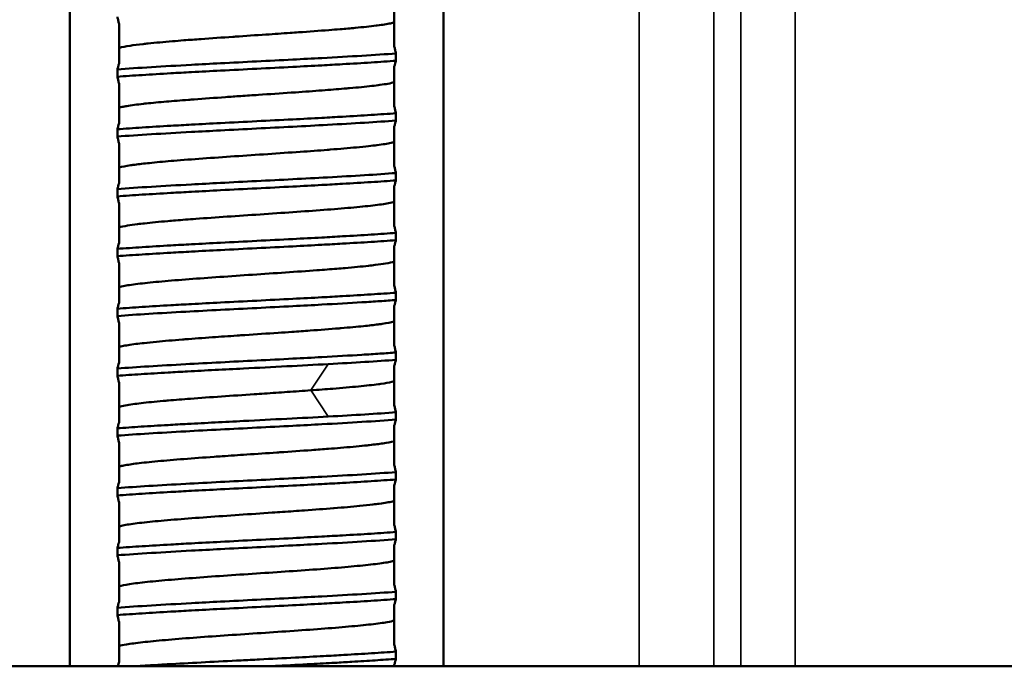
# Model space of a CAD drawing. Header units: inches. Extents: x 0 to 234, y 0 to 165.
# Tile 50 of 85: x 64.889 to 65.407, y 122.854 to 123.195. Entities that reach past the tile are written whole.
import ezdxf

# ---------------------------------------------------------------- set-up
doc = ezdxf.new("R2010")
doc.units = ezdxf.units.IN
doc.header["$LTSCALE"] = 10
doc.header["$MEASUREMENT"] = 0
doc.layers.add('Visible (ANSI)', color=7, linetype='Continuous', lineweight=50)
doc.layers.add('Visible Narrow (ANSI)', color=7, linetype='Continuous', lineweight=35)

msp = doc.modelspace()

# ---------------------------------------------------------------- linework, layer by layer
at = {"layer": 'Visible (ANSI)'}
for p, q in [((64.91543, 127.70481), (64.91543, 122.85441)), ((65.11228, 127.70481), (65.11228, 122.85441)), ((65.08631, 123.20166), (65.08631, 123.18083)), ((64.9414, 123.19264), (64.9414, 123.17182)), ((65.08716, 123.17713), (65.08716, 123.17327)), ((64.94056, 123.16485), (64.94056, 123.1687)), ((65.08631, 123.17016), (65.08631, 123.14934)), ((64.9414, 123.16114), (64.9414, 123.14032)), ((65.08716, 123.14563), (65.08716, 123.14178)), ((64.94056, 123.13335), (64.94056, 123.13721)), ((65.08631, 123.13866), (65.08631, 123.11784)), ((64.9414, 123.12964), (64.9414, 123.10882)), ((65.08716, 123.11413), (65.08716, 123.11028)), ((64.94056, 123.10186), (64.94056, 123.10571)), ((65.08631, 123.10717), (65.08631, 123.08635)), ((64.9414, 123.09815), (64.9414, 123.07733)), ((65.08716, 123.08264), (65.08716, 123.07878)), ((64.94056, 123.07036), (64.94056, 123.07422)), ((65.08631, 123.07567), (65.08631, 123.05485)), ((64.9414, 123.06665), (64.9414, 123.04583)), ((65.08716, 123.05114), (65.08716, 123.04729)), ((64.94056, 123.03886), (64.94056, 123.04272)), ((65.08631, 123.04418), (65.08631, 123.02335)), ((64.9414, 123.03516), (64.9414, 123.01433)), ((65.08716, 123.01965), (65.08716, 123.01579)), ((64.94056, 123.00737), (64.94056, 123.01122)), ((65.08631, 123.01268), (65.08631, 122.99186)), ((64.9414, 123.00366), (64.9414, 122.98284)), ((65.08716, 122.98815), (65.08716, 122.9843)), ((64.94056, 122.97587), (64.94056, 122.97973)), ((65.08631, 122.98118), (65.08631, 122.96036)), ((64.9414, 122.97216), (64.9414, 122.95134)), ((65.08716, 122.95665), (65.08716, 122.9528)), ((64.94056, 122.94438), (64.94056, 122.94823)), ((65.08631, 122.94969), (65.08631, 122.92887)), ((64.9414, 122.94067), (64.9414, 122.91985)), ((65.08716, 122.92516), (65.08716, 122.9213)), ((65.08631, 122.91819), (65.08631, 122.89737)), ((64.94056, 122.91288), (64.94056, 122.91674)), ((64.9414, 122.90917), (64.9414, 122.88835)), ((65.08716, 122.89366), (65.08716, 122.88981)), ((65.08631, 122.8867), (65.08631, 122.86587)), ((64.94056, 122.88138), (64.94056, 122.88524)), ((64.9414, 122.87768), (64.9414, 122.85685)), ((65.08716, 122.86217), (65.08716, 122.85831)), ((65.08631, 122.8552), (65.08631, 122.85441)), ((61.07812, 122.85441), (65.95747, 122.85441))]:
    msp.add_line(p, q, dxfattribs=at)
for points, knots in [([(64.9414, 123.19264), (64.94126, 123.19324), (64.94112, 123.19386), (64.94084, 123.19509), (64.9407, 123.19572), (64.94056, 123.19634)], [0.000001, 0.000001, 0.000001, 0.000001, 0.01141764, 0.01141764, 0.02282871, 0.02282871, 0.02282871, 0.02282871]), ([(64.9414, 123.18004), (64.94149, 123.18006), (64.94157, 123.18008), (64.94166, 123.18011), (64.94298, 123.18047), (64.94484, 123.18083), (64.94722, 123.18118), (64.94917, 123.18148), (64.95146, 123.18177), (64.95407, 123.18207), (64.95495, 123.18216), (64.95585, 123.18226), (64.95679, 123.18236), (64.96054, 123.18275), (64.9648, 123.18314), (64.96949, 123.18354), (64.97143, 123.1837), (64.97345, 123.18386), (64.97553, 123.18403), (64.97846, 123.18426), (64.98149, 123.18448), (64.98462, 123.18471), (64.98998, 123.18511), (64.99559, 123.1855), (65.00135, 123.18589), (65.00178, 123.18592), (65.0022, 123.18595), (65.00263, 123.18598), (65.00798, 123.18634), (65.01339, 123.1867), (65.01877, 123.18707), (65.02305, 123.18736), (65.02732, 123.18764), (65.03151, 123.18794), (65.033, 123.18804), (65.03447, 123.18814), (65.03592, 123.18824), (65.0415, 123.18864), (65.04684, 123.18903), (65.05186, 123.18942), (65.05389, 123.18958), (65.05586, 123.18974), (65.05777, 123.1899), (65.06058, 123.19013), (65.06323, 123.19036), (65.06572, 123.1906), (65.0699, 123.19099), (65.0736, 123.19138), (65.07673, 123.19177), (65.07693, 123.1918), (65.07712, 123.19182), (65.07731, 123.19185), (65.08018, 123.19221), (65.08252, 123.19258), (65.0843, 123.19295), (65.08508, 123.19311), (65.08575, 123.19327), (65.08631, 123.19344)], [1.2401739, 1.2401739, 1.2401739, 1.2401739, 1.2429077, 1.2429077, 1.2429077, 1.2837669, 1.2837669, 1.2837669, 1.3172014, 1.3172014, 1.3172014, 1.3283669, 1.3283669, 1.3283669, 1.373047, 1.373047, 1.373047, 1.3915767, 1.3915767, 1.3915767, 1.4176294, 1.4176294, 1.4176294, 1.4623249, 1.4623249, 1.4623249, 1.4656355, 1.4656355, 1.4656355, 1.5069868, 1.5069868, 1.5069868, 1.5399313, 1.5399313, 1.5399313, 1.5515765, 1.5515765, 1.5515765, 1.5962469, 1.5962469, 1.5962469, 1.6142855, 1.6142855, 1.6142855, 1.640821, 1.640821, 1.640821, 1.6855101, 1.6855101, 1.6855101, 1.688314, 1.688314, 1.688314, 1.7301708, 1.7301708, 1.7301708, 1.7486573, 1.7486573, 1.7486573, 1.7486573]), ([(65.08716, 123.17713), (65.08185, 123.17672), (65.07584, 123.17632), (65.06268, 123.17551), (65.05558, 123.1751), (65.04316, 123.17443), (65.03806, 123.17416), (65.02659, 123.17356), (65.02021, 123.17324), (65.00741, 123.17259), (65.00102, 123.17226), (64.98956, 123.17167), (64.98447, 123.1714), (64.97207, 123.17072), (64.96499, 123.17032), (64.95186, 123.16951), (64.94586, 123.16911), (64.94056, 123.1687)], [0.000001, 0.000001, 0.000001, 0.000001, 0.0607252, 0.0607252, 0.1214572, 0.1214572, 0.1618278, 0.1618278, 0.2106487, 0.2106487, 0.2594858, 0.2594858, 0.2997918, 0.2997918, 0.3604222, 0.3604222, 0.4210437, 0.4210437, 0.4210437, 0.4210437]), ([(65.08631, 123.18083), (65.08646, 123.18023), (65.0866, 123.17962), (65.08688, 123.17838), (65.08702, 123.17776), (65.08716, 123.17713)], [0.000001, 0.000001, 0.000001, 0.000001, 0.01141783, 0.01141783, 0.02283508, 0.02283508, 0.02283508, 0.02283508]), ([(64.94056, 123.16485), (64.94454, 123.16515), (64.94893, 123.16546), (64.95837, 123.16606), (64.96341, 123.16637), (64.97223, 123.16687), (64.97587, 123.16708), (64.98456, 123.16755), (64.98967, 123.16782), (65.00113, 123.16841), (65.00749, 123.16874), (65.02024, 123.16938), (65.02661, 123.16971), (65.03807, 123.1703), (65.04318, 123.17057), (65.05187, 123.17105), (65.0555, 123.17125), (65.06433, 123.17175), (65.06936, 123.17206), (65.07879, 123.17266), (65.08318, 123.17297), (65.08716, 123.17327)], [0.000001, 0.000001, 0.000001, 0.000001, 0.0455813, 0.0455813, 0.0910696, 0.0910696, 0.1213784, 0.1213784, 0.1618187, 0.1618187, 0.2104601, 0.2104601, 0.2591433, 0.2591433, 0.2995722, 0.2995722, 0.3298815, 0.3298815, 0.3753274, 0.3753274, 0.4208929, 0.4208929, 0.4208929, 0.4208929]), ([(64.94056, 123.1687), (64.9407, 123.16924), (64.94084, 123.16977), (64.94112, 123.1708), (64.94126, 123.17131), (64.9414, 123.17182)], [0.000001, 0.000001, 0.000001, 0.000001, 0.01112755, 0.01112755, 0.02225785, 0.02225785, 0.02225785, 0.02225785]), ([(65.08716, 123.17327), (65.08702, 123.17274), (65.08688, 123.17221), (65.0866, 123.17117), (65.08646, 123.17066), (65.08631, 123.17016)], [0.000001, 0.000001, 0.000001, 0.000001, 0.01112777, 0.01112777, 0.0222543, 0.0222543, 0.0222543, 0.0222543]), ([(64.9414, 123.16114), (64.94126, 123.16175), (64.94112, 123.16236), (64.94084, 123.1636), (64.9407, 123.16422), (64.94056, 123.16485)], [0.000001, 0.000001, 0.000001, 0.000001, 0.01141786, 0.01141786, 0.02283516, 0.02283516, 0.02283516, 0.02283516]), ([(64.9414, 123.14854), (64.942, 123.14871), (64.94273, 123.14889), (64.94359, 123.14906), (64.94418, 123.14918), (64.94483, 123.1493), (64.94553, 123.14942), (64.94786, 123.14981), (64.9508, 123.1502), (64.9543, 123.1506), (64.95478, 123.15065), (64.95528, 123.1507), (64.95578, 123.15076), (64.95893, 123.1511), (64.96247, 123.15143), (64.96634, 123.15177), (64.96993, 123.15209), (64.97379, 123.1524), (64.97789, 123.15271), (64.97891, 123.15279), (64.97994, 123.15287), (64.98098, 123.15295), (64.98622, 123.15334), (64.99174, 123.15373), (64.99743, 123.15412), (65.00008, 123.15431), (65.00276, 123.15449), (65.00547, 123.15467), (65.00857, 123.15488), (65.01167, 123.15509), (65.01477, 123.1553), (65.0206, 123.15569), (65.02641, 123.15608), (65.03207, 123.15648), (65.03279, 123.15653), (65.03351, 123.15658), (65.03422, 123.15663), (65.03913, 123.15697), (65.04387, 123.15731), (65.04837, 123.15765), (65.05244, 123.15796), (65.05632, 123.15827), (65.05995, 123.15858), (65.06091, 123.15867), (65.06185, 123.15875), (65.06277, 123.15883), (65.06718, 123.15922), (65.07111, 123.15961), (65.0745, 123.16001), (65.07604, 123.16019), (65.07747, 123.16037), (65.07878, 123.16054), (65.08033, 123.16076), (65.08171, 123.16097), (65.08289, 123.16118), (65.0843, 123.16144), (65.08544, 123.16169), (65.08631, 123.16194)], [0.0445293, 0.0445293, 0.0445293, 0.0445293, 0.0642966, 0.0642966, 0.0642966, 0.0778313, 0.0778313, 0.0778313, 0.1225063, 0.1225063, 0.1225063, 0.1286416, 0.1286416, 0.1286416, 0.1671722, 0.1671722, 0.1671722, 0.2029119, 0.2029119, 0.2029119, 0.2118152, 0.2118152, 0.2118152, 0.2565351, 0.2565351, 0.2565351, 0.2773707, 0.2773707, 0.2773707, 0.3011528, 0.3011528, 0.3011528, 0.3458774, 0.3458774, 0.3458774, 0.3515605, 0.3515605, 0.3515605, 0.3905451, 0.3905451, 0.3905451, 0.425839, 0.425839, 0.425839, 0.4351815, 0.4351815, 0.4351815, 0.4798955, 0.4798955, 0.4798955, 0.5002853, 0.5002853, 0.5002853, 0.524508, 0.524508, 0.524508, 0.5532661, 0.5532661, 0.5532661, 0.5532661]), ([(65.08716, 123.14563), (65.08318, 123.14533), (65.07879, 123.14502), (65.06936, 123.14442), (65.06433, 123.14411), (65.0555, 123.14361), (65.05187, 123.1434), (65.04318, 123.14293), (65.03807, 123.14266), (65.02661, 123.14207), (65.02024, 123.14175), (65.00749, 123.1411), (65.00113, 123.14077), (64.98967, 123.14018), (64.98456, 123.13991), (64.97587, 123.13943), (64.97223, 123.13923), (64.96341, 123.13873), (64.95837, 123.13842), (64.94893, 123.13782), (64.94454, 123.13751), (64.94056, 123.13721)], [0.000001, 0.000001, 0.000001, 0.000001, 0.0455665, 0.0455665, 0.0910124, 0.0910124, 0.1213217, 0.1213217, 0.1617506, 0.1617506, 0.210434, 0.210434, 0.2590754, 0.2590754, 0.2995154, 0.2995154, 0.3298242, 0.3298242, 0.3753124, 0.3753124, 0.4208924, 0.4208924, 0.4208924, 0.4208924]), ([(65.08631, 123.14934), (65.08646, 123.14873), (65.0866, 123.14812), (65.08688, 123.14688), (65.08702, 123.14626), (65.08716, 123.14563)], [0.000001, 0.000001, 0.000001, 0.000001, 0.01141788, 0.01141788, 0.02283519, 0.02283519, 0.02283519, 0.02283519]), ([(64.94056, 123.13335), (64.94586, 123.13376), (64.95185, 123.13416), (64.96498, 123.13497), (64.97206, 123.13537), (64.98446, 123.13605), (64.98955, 123.13631), (65.00101, 123.13691), (65.0074, 123.13724), (65.02661, 123.13821), (65.0393, 123.13886), (65.05802, 123.13989), (65.06454, 123.14027), (65.07666, 123.14102), (65.08221, 123.1414), (65.08716, 123.14178)], [0.000001, 0.000001, 0.000001, 0.000001, 0.0606064, 0.0606064, 0.1212045, 0.1212045, 0.1615422, 0.1615422, 0.2103534, 0.2103534, 0.3081216, 0.3081216, 0.3646837, 0.3646837, 0.4212614, 0.4212614, 0.4212614, 0.4212614]), ([(64.94056, 123.13721), (64.9407, 123.13774), (64.94084, 123.13827), (64.94112, 123.13931), (64.94126, 123.13982), (64.9414, 123.14032)], [0.00000101, 0.00000101, 0.00000101, 0.00000101, 0.01112777, 0.01112777, 0.02225428, 0.02225428, 0.02225428, 0.02225428]), ([(65.08716, 123.14178), (65.08702, 123.14124), (65.08688, 123.14071), (65.0866, 123.13968), (65.08646, 123.13917), (65.08631, 123.13866)], [0.000001, 0.000001, 0.000001, 0.000001, 0.01112769, 0.01112769, 0.02225416, 0.02225416, 0.02225416, 0.02225416]), ([(64.9414, 123.12964), (64.94126, 123.13025), (64.94112, 123.13086), (64.94084, 123.1321), (64.9407, 123.13272), (64.94056, 123.13335)], [0.000001, 0.000001, 0.000001, 0.000001, 0.01141808, 0.01141808, 0.0228396, 0.0228396, 0.0228396, 0.0228396]), ([(64.9414, 123.11704), (64.94144, 123.11705), (64.94148, 123.11707), (64.94152, 123.11708), (64.94291, 123.11747), (64.94496, 123.11786), (64.94764, 123.11825), (64.94828, 123.11835), (64.94895, 123.11844), (64.94966, 123.11854), (64.95191, 123.11883), (64.9545, 123.11913), (64.95738, 123.11943), (64.96081, 123.11978), (64.96466, 123.12014), (64.96887, 123.12049), (64.96932, 123.12053), (64.96977, 123.12057), (64.97022, 123.12061), (64.97496, 123.121), (64.98007, 123.12139), (64.98546, 123.12178), (64.99083, 123.12217), (64.9965, 123.12257), (65.00225, 123.12296), (65.00801, 123.12335), (65.01386, 123.12374), (65.01968, 123.12414), (65.02549, 123.12453), (65.03126, 123.12492), (65.03679, 123.12531), (65.04174, 123.12566), (65.04651, 123.12601), (65.05104, 123.12636), (65.05158, 123.12641), (65.05211, 123.12645), (65.05264, 123.12649), (65.05763, 123.12688), (65.06223, 123.12727), (65.06637, 123.12767), (65.06865, 123.12788), (65.07078, 123.1281), (65.07276, 123.12832), (65.07436, 123.12849), (65.07585, 123.12867), (65.07721, 123.12884), (65.08028, 123.12923), (65.08276, 123.12963), (65.08459, 123.13002), (65.08499, 123.1301), (65.08536, 123.13019), (65.0857, 123.13028), (65.08592, 123.13033), (65.08612, 123.13039), (65.08631, 123.13044)], [4.4511247, 4.4511247, 4.4511247, 4.4511247, 4.4523841, 4.4523841, 4.4523841, 4.4970738, 4.4970738, 4.4970738, 4.5077707, 4.5077707, 4.5077707, 4.5416839, 4.5416839, 4.5416839, 4.5820623, 4.5820623, 4.5820623, 4.5863492, 4.5863492, 4.5863492, 4.631058, 4.631058, 4.631058, 4.6756568, 4.6756568, 4.6756568, 4.7203555, 4.7203555, 4.7203555, 4.7649752, 4.7649752, 4.7649752, 4.8048821, 4.8048821, 4.8048821, 4.809642, 4.809642, 4.809642, 4.854357, 4.854357, 4.854357, 4.8790255, 4.8790255, 4.8790255, 4.8989631, 4.8989631, 4.8989631, 4.9436699, 4.9436699, 4.9436699, 4.9534569, 4.9534569, 4.9534569, 4.9597865, 4.9597865, 4.9597865, 4.9597865]), ([(65.08716, 123.11413), (65.08221, 123.11376), (65.07666, 123.11338), (65.06454, 123.11263), (65.05802, 123.11225), (65.0393, 123.11122), (65.02661, 123.11057), (65.0074, 123.10959), (65.00101, 123.10927), (64.98955, 123.10867), (64.98446, 123.10841), (64.97206, 123.10773), (64.96498, 123.10733), (64.95185, 123.10652), (64.94586, 123.10612), (64.94056, 123.10571)], [0.000001, 0.000001, 0.000001, 0.000001, 0.0565782, 0.0565782, 0.11314, 0.11314, 0.2109089, 0.2109089, 0.2597208, 0.2597208, 0.3000585, 0.3000585, 0.3606564, 0.3606564, 0.4212617, 0.4212617, 0.4212617, 0.4212617]), ([(65.08631, 123.11784), (65.08646, 123.11724), (65.0866, 123.11662), (65.08688, 123.11539), (65.08702, 123.11476), (65.08716, 123.11413)], [0.000001, 0.000001, 0.000001, 0.000001, 0.01141783, 0.01141783, 0.02283506, 0.02283506, 0.02283506, 0.02283506]), ([(64.94056, 123.10186), (64.94454, 123.10216), (64.94892, 123.10246), (64.95836, 123.10307), (64.9634, 123.10337), (64.97223, 123.10388), (64.97586, 123.10408), (64.98455, 123.10455), (64.98965, 123.10482), (65.00111, 123.10542), (65.00748, 123.10574), (65.02026, 123.10639), (65.02664, 123.10672), (65.03811, 123.10731), (65.04321, 123.10758), (65.05189, 123.10806), (65.05553, 123.10826), (65.06435, 123.10876), (65.06938, 123.10907), (65.07881, 123.10967), (65.08318, 123.10998), (65.08716, 123.11028)], [0.000001, 0.000001, 0.000001, 0.000001, 0.0455546, 0.0455546, 0.0910572, 0.0910572, 0.1213594, 0.1213594, 0.1617293, 0.1617293, 0.2104751, 0.2104751, 0.2592644, 0.2592644, 0.2996463, 0.2996463, 0.3299442, 0.3299442, 0.3753976, 0.3753976, 0.4208925, 0.4208925, 0.4208925, 0.4208925]), ([(65.08716, 123.11028), (65.08702, 123.10974), (65.08688, 123.10922), (65.0866, 123.10818), (65.08646, 123.10767), (65.08631, 123.10717)], [0.000001, 0.000001, 0.000001, 0.000001, 0.01112776, 0.01112776, 0.02225428, 0.02225428, 0.02225428, 0.02225428]), ([(64.94056, 123.10571), (64.9407, 123.10625), (64.94084, 123.10677), (64.94112, 123.10781), (64.94126, 123.10832), (64.9414, 123.10882)], [0.000001, 0.000001, 0.000001, 0.000001, 0.01112629, 0.01112629, 0.02224866, 0.02224866, 0.02224866, 0.02224866]), ([(64.9414, 123.09815), (64.94126, 123.09875), (64.94112, 123.09937), (64.94084, 123.1006), (64.9407, 123.10123), (64.94056, 123.10186)], [0.000001, 0.000001, 0.000001, 0.000001, 0.01141782, 0.01141782, 0.0228351, 0.0228351, 0.0228351, 0.0228351]), ([(64.9414, 123.08555), (64.94249, 123.08586), (64.94399, 123.08617), (64.9459, 123.08649), (64.9474, 123.08673), (64.94915, 123.08698), (64.95113, 123.08723), (64.9523, 123.08737), (64.95354, 123.08752), (64.95486, 123.08766), (64.95842, 123.08806), (64.96251, 123.08845), (64.96705, 123.08884), (64.96839, 123.08896), (64.96977, 123.08907), (64.97118, 123.08919), (64.97456, 123.08947), (64.97811, 123.08974), (64.9818, 123.09002), (64.98706, 123.09041), (64.99261, 123.0908), (64.99832, 123.09119), (65.00403, 123.09159), (65.00986, 123.09198), (65.01569, 123.09237), (65.0215, 123.09276), (65.02733, 123.09316), (65.03295, 123.09355), (65.03859, 123.09394), (65.04403, 123.09433), (65.04917, 123.09472), (65.0543, 123.09512), (65.05912, 123.09551), (65.06346, 123.0959), (65.0678, 123.09629), (65.07169, 123.09668), (65.07502, 123.09708), (65.07836, 123.09747), (65.08111, 123.09786), (65.08323, 123.09825), (65.08448, 123.09848), (65.08551, 123.09872), (65.08631, 123.09895)], [3.2562478, 3.2562478, 3.2562478, 3.2562478, 3.2919836, 3.2919836, 3.2919836, 3.3200619, 3.3200619, 3.3200619, 3.3365386, 3.3365386, 3.3365386, 3.3811837, 3.3811837, 3.3811837, 3.3943563, 3.3943563, 3.3943563, 3.4257472, 3.4257472, 3.4257472, 3.4704097, 3.4704097, 3.4704097, 3.5150893, 3.5150893, 3.5150893, 3.559649, 3.559649, 3.559649, 3.6043013, 3.6043013, 3.6043013, 3.6488722, 3.6488722, 3.6488722, 3.693533, 3.693533, 3.693533, 3.7382165, 3.7382165, 3.7382165, 3.7645452, 3.7645452, 3.7645452, 3.7645452]), ([(65.08631, 123.08635), (65.08646, 123.08574), (65.0866, 123.08513), (65.08688, 123.08389), (65.08702, 123.08327), (65.08716, 123.08264)], [0.000001, 0.000001, 0.000001, 0.000001, 0.01141788, 0.01141788, 0.02283518, 0.02283518, 0.02283518, 0.02283518]), ([(65.08716, 123.08264), (65.08318, 123.08234), (65.07881, 123.08203), (65.06938, 123.08142), (65.06435, 123.08112), (65.05553, 123.08062), (65.05189, 123.08041), (65.04321, 123.07994), (65.03811, 123.07967), (65.02664, 123.07908), (65.02026, 123.07875), (65.00748, 123.0781), (65.00111, 123.07778), (64.98965, 123.07718), (64.98455, 123.07691), (64.97586, 123.07644), (64.97223, 123.07624), (64.9634, 123.07573), (64.95836, 123.07543), (64.94892, 123.07482), (64.94454, 123.07452), (64.94056, 123.07422)], [0.000001, 0.000001, 0.000001, 0.000001, 0.0454958, 0.0454958, 0.0909494, 0.0909494, 0.1212472, 0.1212472, 0.1616291, 0.1616291, 0.2104188, 0.2104188, 0.2591648, 0.2591648, 0.2995344, 0.2995344, 0.3298366, 0.3298366, 0.3753391, 0.3753391, 0.4208924, 0.4208924, 0.4208924, 0.4208924]), ([(64.94056, 123.07036), (64.94454, 123.07066), (64.94891, 123.07097), (64.95834, 123.07157), (64.96338, 123.07188), (64.9722, 123.07238), (64.97584, 123.07259), (64.98452, 123.07306), (64.98962, 123.07333), (65.00109, 123.07392), (65.00747, 123.07425), (65.02026, 123.0749), (65.02664, 123.07522), (65.0381, 123.07582), (65.04319, 123.07609), (65.05187, 123.07656), (65.0555, 123.07676), (65.06433, 123.07727), (65.06936, 123.07757), (65.0788, 123.07818), (65.08318, 123.07848), (65.08716, 123.07878)], [0.000001, 0.000001, 0.000001, 0.000001, 0.0454979, 0.0454979, 0.0909722, 0.0909722, 0.1212805, 0.1212805, 0.1616634, 0.1616634, 0.2104785, 0.2104785, 0.259256, 0.259256, 0.2995711, 0.2995711, 0.3298648, 0.3298648, 0.37536, 0.37536, 0.4208925, 0.4208925, 0.4208925, 0.4208925]), ([(65.08716, 123.07878), (65.08702, 123.07825), (65.08688, 123.07772), (65.0866, 123.07668), (65.08646, 123.07617), (65.08631, 123.07567)], [0.000001, 0.000001, 0.000001, 0.000001, 0.01112773, 0.01112773, 0.0222542, 0.0222542, 0.0222542, 0.0222542]), ([(64.94056, 123.07422), (64.9407, 123.07475), (64.94084, 123.07528), (64.94112, 123.07632), (64.94126, 123.07683), (64.9414, 123.07733)], [0.000001, 0.000001, 0.000001, 0.000001, 0.01112774, 0.01112774, 0.02225422, 0.02225422, 0.02225422, 0.02225422]), ([(64.9414, 123.06665), (64.94126, 123.06726), (64.94112, 123.06787), (64.94084, 123.06911), (64.9407, 123.06973), (64.94056, 123.07036)], [0.000001, 0.000001, 0.000001, 0.000001, 0.01141787, 0.01141787, 0.02283517, 0.02283517, 0.02283517, 0.02283517]), ([(64.9414, 123.05405), (64.94218, 123.05428), (64.94317, 123.0545), (64.94436, 123.05472), (64.94646, 123.05512), (64.94919, 123.05551), (64.9525, 123.0559), (64.95581, 123.05629), (64.95968, 123.05668), (64.96401, 123.05708), (64.96832, 123.05747), (64.97313, 123.05786), (64.97824, 123.05825), (64.98337, 123.05865), (64.9888, 123.05904), (64.99443, 123.05943), (65.00005, 123.05982), (65.00588, 123.06021), (65.01169, 123.06061), (65.01751, 123.061), (65.02334, 123.06139), (65.02906, 123.06178), (65.03478, 123.06217), (65.04033, 123.06257), (65.0456, 123.06296), (65.04924, 123.06323), (65.05275, 123.0635), (65.05608, 123.06377), (65.05756, 123.06389), (65.059, 123.06401), (65.0604, 123.06413), (65.06496, 123.06453), (65.06907, 123.06492), (65.07265, 123.06531), (65.07393, 123.06545), (65.07514, 123.06559), (65.07628, 123.06573), (65.07833, 123.06598), (65.08013, 123.06624), (65.08168, 123.06649), (65.08365, 123.06681), (65.0852, 123.06713), (65.08631, 123.06745)], [2.0616497, 2.0616497, 2.0616497, 2.0616497, 2.0871052, 2.0871052, 2.0871052, 2.1317848, 2.1317848, 2.1317848, 2.1764473, 2.1764473, 2.1764473, 2.2210108, 2.2210108, 2.2210108, 2.265656, 2.265656, 2.265656, 2.3102109, 2.3102109, 2.3102109, 2.3548889, 2.3548889, 2.3548889, 2.3995557, 2.3995557, 2.3995557, 2.430395, 2.430395, 2.430395, 2.444114, 2.444114, 2.444114, 2.4887543, 2.4887543, 2.4887543, 2.5046741, 2.5046741, 2.5046741, 2.5333073, 2.5333073, 2.5333073, 2.5699195, 2.5699195, 2.5699195, 2.5699195]), ([(65.08631, 123.05485), (65.08646, 123.05424), (65.0866, 123.05363), (65.08688, 123.0524), (65.08702, 123.05177), (65.08716, 123.05114)], [0.000001, 0.000001, 0.000001, 0.000001, 0.01141781, 0.01141781, 0.02283507, 0.02283507, 0.02283507, 0.02283507]), ([(65.08716, 123.05114), (65.08318, 123.05084), (65.0788, 123.05054), (65.06936, 123.04993), (65.06433, 123.04962), (65.0555, 123.04912), (65.05187, 123.04892), (65.04319, 123.04845), (65.0381, 123.04818), (65.02664, 123.04758), (65.02026, 123.04726), (65.00747, 123.04661), (65.00109, 123.04628), (64.98962, 123.04569), (64.98452, 123.04542), (64.97584, 123.04494), (64.9722, 123.04474), (64.96338, 123.04424), (64.95834, 123.04393), (64.94891, 123.04333), (64.94454, 123.04302), (64.94056, 123.04272)], [0.000001, 0.000001, 0.000001, 0.000001, 0.0455337, 0.0455337, 0.0910288, 0.0910288, 0.1213225, 0.1213225, 0.1616377, 0.1616377, 0.2104149, 0.2104149, 0.2592295, 0.2592295, 0.2996125, 0.2996125, 0.329921, 0.329921, 0.3753953, 0.3753953, 0.4208923, 0.4208923, 0.4208923, 0.4208923]), ([(64.94056, 123.03886), (64.9455, 123.03924), (64.95105, 123.03962), (64.96315, 123.04037), (64.96966, 123.04075), (64.98837, 123.04178), (65.00106, 123.04242), (65.02026, 123.0434), (65.02664, 123.04373), (65.03811, 123.04432), (65.04321, 123.04459), (65.05563, 123.04527), (65.06271, 123.04567), (65.07256, 123.04628), (65.07571, 123.04648), (65.08168, 123.04688), (65.08451, 123.04708), (65.08716, 123.04729)], [0.000001, 0.000001, 0.000001, 0.000001, 0.0565107, 0.0565107, 0.1130114, 0.1130114, 0.2107615, 0.2107615, 0.2595639, 0.2595639, 0.2999492, 0.2999492, 0.3605962, 0.3605962, 0.3909011, 0.3909011, 0.4212067, 0.4212067, 0.4212067, 0.4212067]), ([(65.08716, 123.04729), (65.08702, 123.04675), (65.08688, 123.04622), (65.0866, 123.04519), (65.08646, 123.04468), (65.08631, 123.04418)], [0.000001, 0.000001, 0.000001, 0.000001, 0.01112858, 0.01112858, 0.02225376, 0.02225376, 0.02225376, 0.02225376]), ([(64.94056, 123.04272), (64.9407, 123.04325), (64.94084, 123.04378), (64.94112, 123.04482), (64.94126, 123.04533), (64.9414, 123.04583)], [0.000001, 0.000001, 0.000001, 0.000001, 0.01112776, 0.01112776, 0.02225427, 0.02225427, 0.02225427, 0.02225427]), ([(64.9414, 123.03516), (64.94126, 123.03576), (64.94112, 123.03638), (64.94084, 123.03761), (64.9407, 123.03824), (64.94056, 123.03886)], [0.000001, 0.000001, 0.000001, 0.000001, 0.01141782, 0.01141782, 0.02283505, 0.02283505, 0.02283505, 0.02283505]), ([(64.9414, 123.02256), (64.94156, 123.0226), (64.94172, 123.02264), (64.94189, 123.02269), (64.94223, 123.02278), (64.94261, 123.02287), (64.94302, 123.02296), (64.94483, 123.02335), (64.94728, 123.02374), (64.95032, 123.02413), (64.95165, 123.02431), (64.95309, 123.02448), (64.95464, 123.02465), (64.95663, 123.02487), (64.9588, 123.02509), (64.96111, 123.02531), (64.96522, 123.0257), (64.96981, 123.02609), (64.97478, 123.02649), (64.97526, 123.02652), (64.97574, 123.02656), (64.97623, 123.0266), (64.98078, 123.02696), (64.9856, 123.02731), (64.9906, 123.02766), (64.9948, 123.02796), (64.99913, 123.02826), (65.00353, 123.02856), (65.00491, 123.02865), (65.0063, 123.02875), (65.0077, 123.02884), (65.01352, 123.02923), (65.01936, 123.02962), (65.02513, 123.03002), (65.02758, 123.03018), (65.03002, 123.03035), (65.03243, 123.03052), (65.03568, 123.03074), (65.03885, 123.03097), (65.04194, 123.03119), (65.04734, 123.03159), (65.05247, 123.03198), (65.05722, 123.03237), (65.05762, 123.0324), (65.05802, 123.03244), (65.05842, 123.03247), (65.0627, 123.03283), (65.06662, 123.03319), (65.07011, 123.03355), (65.07297, 123.03384), (65.07554, 123.03413), (65.07779, 123.03443), (65.07854, 123.03453), (65.07925, 123.03462), (65.07993, 123.03472), (65.08262, 123.03512), (65.0847, 123.03551), (65.08612, 123.0359), (65.08618, 123.03592), (65.08625, 123.03594), (65.08631, 123.03596)], [0.8665993, 0.8665993, 0.8665993, 0.8665993, 0.8716011, 0.8716011, 0.8716011, 0.881839, 0.881839, 0.881839, 0.9265377, 0.9265377, 0.9265377, 0.9460154, 0.9460154, 0.9460154, 0.9711365, 0.9711365, 0.9711365, 1.0158453, 1.0158453, 1.0158453, 1.0201322, 1.0201322, 1.0201322, 1.0605107, 1.0605107, 1.0605107, 1.0944238, 1.0944238, 1.0944238, 1.1051207, 1.1051207, 1.1051207, 1.1498104, 1.1498104, 1.1498104, 1.1688193, 1.1688193, 1.1688193, 1.1944011, 1.1944011, 1.1944011, 1.2391034, 1.2391034, 1.2391034, 1.2429077, 1.2429077, 1.2429077, 1.2837669, 1.2837669, 1.2837669, 1.3172014, 1.3172014, 1.3172014, 1.3283669, 1.3283669, 1.3283669, 1.373047, 1.373047, 1.373047, 1.3751814, 1.3751814, 1.3751814, 1.3751814]), ([(65.08631, 123.02335), (65.08646, 123.02275), (65.0866, 123.02214), (65.08688, 123.0209), (65.08702, 123.02028), (65.08716, 123.01965)], [0.000001, 0.000001, 0.000001, 0.000001, 0.01141805, 0.01141805, 0.02283878, 0.02283878, 0.02283878, 0.02283878]), ([(65.08716, 123.01965), (65.08451, 123.01944), (65.08168, 123.01924), (65.07571, 123.01884), (65.07256, 123.01864), (65.06271, 123.01803), (65.05563, 123.01763), (65.04321, 123.01695), (65.03811, 123.01668), (65.02664, 123.01609), (65.02026, 123.01576), (65.00106, 123.01478), (64.98837, 123.01414), (64.96966, 123.01311), (64.96315, 123.01273), (64.95105, 123.01198), (64.9455, 123.0116), (64.94056, 123.01122)], [0.000001, 0.000001, 0.000001, 0.000001, 0.0303065, 0.0303065, 0.0606114, 0.0606114, 0.1212584, 0.1212584, 0.1616435, 0.1616435, 0.2104453, 0.2104453, 0.3081946, 0.3081946, 0.3646955, 0.3646955, 0.4212055, 0.4212055, 0.4212055, 0.4212055]), ([(65.05152, 123.01355), (65.05831, 123.01392), (65.06477, 123.01429), (65.07676, 123.01504), (65.08226, 123.01542), (65.08716, 123.01579)], [0.0000016, 0.0000016, 0.0000016, 0.0000016, 0.056066, 0.056066, 0.1121304, 0.1121304, 0.1121304, 0.1121304]), ([(65.08716, 123.01579), (65.08702, 123.01526), (65.08688, 123.01473), (65.0866, 123.01369), (65.08646, 123.01318), (65.08631, 123.01268)], [0.000001, 0.000001, 0.000001, 0.000001, 0.01112768, 0.01112768, 0.02225415, 0.02225415, 0.02225415, 0.02225415]), ([(64.94056, 123.01122), (64.9407, 123.01176), (64.94084, 123.01229), (64.94112, 123.01332), (64.94126, 123.01383), (64.9414, 123.01433)], [0.000001, 0.000001, 0.000001, 0.000001, 0.01112769, 0.01112769, 0.02225415, 0.02225415, 0.02225415, 0.02225415]), ([(64.94056, 123.00737), (64.94436, 123.00766), (64.94852, 123.00795), (64.95747, 123.00853), (64.96223, 123.00882), (64.97057, 123.0093), (64.974, 123.00949), (64.98222, 123.00994), (64.98705, 123.0102), (64.99691, 123.01071), (65.00192, 123.01097), (65.01454, 123.01161), (65.02216, 123.012), (65.03717, 123.01277), (65.0445, 123.01316), (65.05152, 123.01355)], [0.000001, 0.000001, 0.000001, 0.000001, 0.0434722, 0.0434722, 0.0868224, 0.0868224, 0.1157272, 0.1157272, 0.1542863, 0.1542863, 0.1928541, 0.1928541, 0.2508551, 0.2508551, 0.3088464, 0.3088464, 0.3088464, 0.3088464]), ([(64.9414, 123.00366), (64.94126, 123.00427), (64.94112, 123.00488), (64.94084, 123.00612), (64.9407, 123.00674), (64.94056, 123.00737)], [0.000001, 0.000001, 0.000001, 0.000001, 0.01141788, 0.01141788, 0.02283519, 0.02283519, 0.02283519, 0.02283519]), ([(65.04236, 122.99973), (65.04639, 123.00002), (65.05025, 123.00031), (65.0539, 123.0006), (65.05881, 123.001), (65.06336, 123.00139), (65.06741, 123.00178), (65.07147, 123.00217), (65.07501, 123.00256), (65.07798, 123.00296), (65.07839, 123.00301), (65.07879, 123.00307), (65.07917, 123.00312), (65.0816, 123.00346), (65.08356, 123.0038), (65.08504, 123.00413), (65.08551, 123.00424), (65.08594, 123.00435), (65.08631, 123.00446)], [0.0000019, 0.0000019, 0.0000019, 0.0000019, 0.0332445, 0.0332445, 0.0332445, 0.0778313, 0.0778313, 0.0778313, 0.1225063, 0.1225063, 0.1225063, 0.1286416, 0.1286416, 0.1286416, 0.1671722, 0.1671722, 0.1671722, 0.1795462, 0.1795462, 0.1795462, 0.1795462]), ([(64.9414, 122.99106), (64.94225, 122.9913), (64.94335, 122.99155), (64.9447, 122.99179), (64.94585, 122.992), (64.94718, 122.99221), (64.94869, 122.99242), (64.95001, 122.9926), (64.95146, 122.99279), (64.95302, 122.99297), (64.95639, 122.99336), (64.9603, 122.99375), (64.96469, 122.99415), (64.96556, 122.99422), (64.96645, 122.9943), (64.96736, 122.99438), (64.97102, 122.9947), (64.97493, 122.99501), (64.97905, 122.99532), (64.98419, 122.99571), (64.98967, 122.99611), (64.99532, 122.9965), (65.00097, 122.99689), (65.00677, 122.99728), (65.0126, 122.99767), (65.01437, 122.99779), (65.01614, 122.99791), (65.01791, 122.99803), (65.02197, 122.99831), (65.026, 122.99858), (65.02996, 122.99885), (65.03419, 122.99914), (65.03834, 122.99943), (65.04236, 122.99973)], [5.2731576, 5.2731576, 5.2731576, 5.2731576, 5.3010416, 5.3010416, 5.3010416, 5.3248238, 5.3248238, 5.3248238, 5.3456594, 5.3456594, 5.3456594, 5.3903793, 5.3903793, 5.3903793, 5.3992826, 5.3992826, 5.3992826, 5.4350223, 5.4350223, 5.4350223, 5.4796882, 5.4796882, 5.4796882, 5.5243632, 5.5243632, 5.5243632, 5.5378979, 5.5378979, 5.5378979, 5.56895, 5.56895, 5.56895, 5.6021926, 5.6021926, 5.6021926, 5.6021926]), ([(65.08631, 122.99186), (65.08646, 122.99125), (65.0866, 122.99064), (65.08688, 122.9894), (65.08702, 122.98878), (65.08716, 122.98815)], [0.000001, 0.000001, 0.000001, 0.000001, 0.01141783, 0.01141783, 0.02283506, 0.02283506, 0.02283506, 0.02283506]), ([(65.05152, 122.98591), (65.0445, 122.98552), (65.03717, 122.98514), (65.02216, 122.98436), (65.01454, 122.98398), (65.00192, 122.98333), (64.99691, 122.98307), (64.98705, 122.98256), (64.98222, 122.9823), (64.974, 122.98185), (64.97057, 122.98166), (64.96223, 122.98118), (64.95747, 122.98089), (64.94852, 122.98031), (64.94436, 122.98002), (64.94056, 122.97973)], [0.0000016, 0.0000016, 0.0000016, 0.0000016, 0.057993, 0.057993, 0.1159943, 0.1159943, 0.154562, 0.154562, 0.1931211, 0.1931211, 0.222026, 0.222026, 0.2653762, 0.2653762, 0.3088474, 0.3088474, 0.3088474, 0.3088474]), ([(65.08716, 122.98815), (65.08226, 122.98778), (65.07676, 122.9874), (65.06477, 122.98666), (65.05831, 122.98628), (65.05152, 122.98591)], [0.000001, 0.000001, 0.000001, 0.000001, 0.0560651, 0.0560651, 0.1121291, 0.1121291, 0.1121291, 0.1121291]), ([(64.94056, 122.97587), (64.9455, 122.97625), (64.95104, 122.97663), (64.96313, 122.97738), (64.96964, 122.97775), (64.98834, 122.97878), (65.00104, 122.97943), (65.02026, 122.98041), (65.02664, 122.98073), (65.03811, 122.98133), (65.04321, 122.9816), (65.05562, 122.98227), (65.06271, 122.98268), (65.07585, 122.98349), (65.08186, 122.98389), (65.08716, 122.9843)], [0.000001, 0.000001, 0.000001, 0.000001, 0.0564808, 0.0564808, 0.1129311, 0.1129311, 0.2107437, 0.2107437, 0.2595735, 0.2595735, 0.2999254, 0.2999254, 0.3605965, 0.3605965, 0.4212615, 0.4212615, 0.4212615, 0.4212615]), ([(64.94056, 122.97973), (64.9407, 122.98026), (64.94084, 122.98079), (64.94112, 122.98183), (64.94126, 122.98234), (64.9414, 122.98284)], [0.000001, 0.000001, 0.000001, 0.000001, 0.01112777, 0.01112777, 0.0222543, 0.0222543, 0.0222543, 0.0222543]), ([(65.08716, 122.9843), (65.08702, 122.98376), (65.08688, 122.98323), (65.0866, 122.9822), (65.08646, 122.98168), (65.08631, 122.98118)], [0.000001, 0.000001, 0.000001, 0.000001, 0.01112697, 0.01112697, 0.02225256, 0.02225256, 0.02225256, 0.02225256]), ([(64.9414, 122.97216), (64.94126, 122.97277), (64.94112, 122.97338), (64.94084, 122.97462), (64.9407, 122.97524), (64.94056, 122.97587)], [0.000001, 0.000001, 0.000001, 0.000001, 0.01141783, 0.01141783, 0.02283507, 0.02283507, 0.02283507, 0.02283507]), ([(64.9414, 122.95956), (64.94194, 122.95972), (64.94257, 122.95987), (64.94331, 122.96003), (64.94504, 122.96039), (64.94732, 122.96075), (64.95012, 122.96112), (64.95035, 122.96115), (64.95057, 122.96117), (64.95081, 122.9612), (64.95392, 122.9616), (64.95759, 122.96199), (64.96176, 122.96238), (64.96591, 122.96277), (64.97057, 122.96317), (64.97556, 122.96356), (64.98057, 122.96395), (64.9859, 122.96434), (64.99147, 122.96473), (64.99286, 122.96483), (64.99427, 122.96493), (64.99569, 122.96503), (64.99994, 122.96532), (65.00426, 122.96562), (65.00861, 122.96591), (65.01392, 122.96627), (65.01927, 122.96663), (65.02456, 122.96699), (65.02505, 122.96702), (65.02554, 122.96705), (65.02603, 122.96709), (65.03179, 122.96748), (65.03742, 122.96787), (65.04279, 122.96826), (65.04586, 122.96849), (65.04885, 122.96871), (65.05174, 122.96894), (65.05388, 122.9691), (65.05596, 122.96927), (65.05796, 122.96944), (65.06266, 122.96983), (65.06693, 122.97022), (65.07071, 122.97062), (65.07161, 122.97071), (65.07248, 122.9708), (65.07333, 122.9709), (65.076, 122.9712), (65.07835, 122.97149), (65.08034, 122.97179), (65.08272, 122.97215), (65.08459, 122.9725), (65.08592, 122.97286), (65.08606, 122.97289), (65.08619, 122.97293), (65.08631, 122.97296)], [4.0775926, 4.0775926, 4.0775926, 4.0775926, 4.0952077, 4.0952077, 4.0952077, 4.136559, 4.136559, 4.136559, 4.1398696, 4.1398696, 4.1398696, 4.1845651, 4.1845651, 4.1845651, 4.2291475, 4.2291475, 4.2291475, 4.2738276, 4.2738276, 4.2738276, 4.2849931, 4.2849931, 4.2849931, 4.3184276, 4.3184276, 4.3184276, 4.3592868, 4.3592868, 4.3592868, 4.3630912, 4.3630912, 4.3630912, 4.4077934, 4.4077934, 4.4077934, 4.4333752, 4.4333752, 4.4333752, 4.4523841, 4.4523841, 4.4523841, 4.4970738, 4.4970738, 4.4970738, 4.5077707, 4.5077707, 4.5077707, 4.5416839, 4.5416839, 4.5416839, 4.5820623, 4.5820623, 4.5820623, 4.5861528, 4.5861528, 4.5861528, 4.5861528]), ([(65.08631, 122.96036), (65.08646, 122.95976), (65.0866, 122.95914), (65.08688, 122.95791), (65.08702, 122.95728), (65.08716, 122.95665)], [0.000001, 0.000001, 0.000001, 0.000001, 0.01141815, 0.01141815, 0.02283592, 0.02283592, 0.02283592, 0.02283592]), ([(65.08716, 122.95665), (65.08186, 122.95625), (65.07585, 122.95585), (65.06271, 122.95504), (65.05562, 122.95463), (65.04321, 122.95396), (65.03811, 122.95369), (65.02664, 122.95309), (65.02026, 122.95277), (65.00104, 122.95179), (64.98834, 122.95114), (64.96964, 122.95011), (64.96313, 122.94974), (64.95104, 122.94898), (64.9455, 122.94861), (64.94056, 122.94823)], [0.000001, 0.000001, 0.000001, 0.000001, 0.0606663, 0.0606663, 0.1213377, 0.1213377, 0.1616896, 0.1616896, 0.2105189, 0.2105189, 0.308331, 0.308331, 0.364782, 0.364782, 0.4212626, 0.4212626, 0.4212626, 0.4212626]), ([(64.94056, 122.94438), (64.94454, 122.94468), (64.94891, 122.94498), (64.95834, 122.94559), (64.96337, 122.94589), (64.97218, 122.9464), (64.97581, 122.9466), (64.98448, 122.94707), (64.98959, 122.94734), (65.00105, 122.94793), (65.00742, 122.94826), (65.0202, 122.94891), (65.02657, 122.94923), (65.03804, 122.94983), (65.04315, 122.9501), (65.05184, 122.95057), (65.05547, 122.95077), (65.0643, 122.95128), (65.06935, 122.95158), (65.07879, 122.95219), (65.08318, 122.95249), (65.08716, 122.9528)], [0.000001, 0.000001, 0.000001, 0.000001, 0.0455026, 0.0455026, 0.0909512, 0.0909512, 0.1211818, 0.1211818, 0.1615702, 0.1615702, 0.2103193, 0.2103193, 0.259063, 0.259063, 0.2995023, 0.2995023, 0.3297901, 0.3297901, 0.3753116, 0.3753116, 0.4208913, 0.4208913, 0.4208913, 0.4208913]), ([(64.94056, 122.94823), (64.9407, 122.94877), (64.94084, 122.94929), (64.94112, 122.95033), (64.94126, 122.95084), (64.9414, 122.95134)], [0.000001, 0.000001, 0.000001, 0.000001, 0.0111277, 0.0111277, 0.02225417, 0.02225417, 0.02225417, 0.02225417]), ([(65.08716, 122.9528), (65.08702, 122.95226), (65.08688, 122.95174), (65.0866, 122.9507), (65.08646, 122.95019), (65.08631, 122.94969)], [0.000001, 0.000001, 0.000001, 0.000001, 0.01112769, 0.01112769, 0.02225417, 0.02225417, 0.02225417, 0.02225417]), ([(64.9414, 122.94067), (64.94126, 122.94127), (64.94112, 122.94189), (64.94084, 122.94312), (64.9407, 122.94375), (64.94056, 122.94438)], [0.000001, 0.000001, 0.000001, 0.000001, 0.01141789, 0.01141789, 0.02283517, 0.02283517, 0.02283517, 0.02283517]), ([(64.9414, 122.92807), (64.94163, 122.92813), (64.94187, 122.9282), (64.94213, 122.92826), (64.9437, 122.92865), (64.94593, 122.92905), (64.94877, 122.92944), (64.9516, 122.92983), (64.95505, 122.93022), (64.95897, 122.93061), (64.96291, 122.93101), (64.96735, 122.9314), (64.97219, 122.93179), (64.97703, 122.93218), (64.98224, 122.93258), (64.98769, 122.93297), (64.99313, 122.93336), (64.99885, 122.93375), (65.00463, 122.93414), (65.01042, 122.93454), (65.01627, 122.93493), (65.02207, 122.93532), (65.02385, 122.93544), (65.02563, 122.93556), (65.0274, 122.93568), (65.03138, 122.93596), (65.03528, 122.93623), (65.03906, 122.9365), (65.0444, 122.93688), (65.0495, 122.93726), (65.05428, 122.93764), (65.05441, 122.93765), (65.05454, 122.93766), (65.05467, 122.93767), (65.05956, 122.93807), (65.06404, 122.93846), (65.06804, 122.93885), (65.07056, 122.9391), (65.07287, 122.93934), (65.07498, 122.93959), (65.07622, 122.93974), (65.07737, 122.93988), (65.07844, 122.94003), (65.08135, 122.94042), (65.08365, 122.94081), (65.0853, 122.9412), (65.08567, 122.94129), (65.08601, 122.94138), (65.08631, 122.94147)], [2.882963, 2.882963, 2.882963, 2.882963, 2.8903378, 2.8903378, 2.8903378, 2.9349764, 2.9349764, 2.9349764, 2.9795329, 2.9795329, 2.9795329, 3.0242076, 3.0242076, 3.0242076, 3.0688872, 3.0688872, 3.0688872, 3.1134402, 3.1134402, 3.1134402, 3.1580805, 3.1580805, 3.1580805, 3.1717995, 3.1717995, 3.1717995, 3.2026388, 3.2026388, 3.2026388, 3.2461197, 3.2461197, 3.2461197, 3.2473056, 3.2473056, 3.2473056, 3.2919836, 3.2919836, 3.2919836, 3.3200619, 3.3200619, 3.3200619, 3.3365386, 3.3365386, 3.3365386, 3.3811837, 3.3811837, 3.3811837, 3.3911758, 3.3911758, 3.3911758, 3.3911758]), ([(65.08631, 122.92887), (65.08646, 122.92826), (65.0866, 122.92765), (65.08688, 122.92641), (65.08702, 122.92579), (65.08716, 122.92516)], [0.000001, 0.000001, 0.000001, 0.000001, 0.01141785, 0.01141785, 0.02283509, 0.02283509, 0.02283509, 0.02283509]), ([(65.08716, 122.92516), (65.08318, 122.92485), (65.07879, 122.92455), (65.06935, 122.92394), (65.0643, 122.92364), (65.05547, 122.92313), (65.05184, 122.92293), (65.04315, 122.92246), (65.03804, 122.92219), (65.02657, 122.92159), (65.0202, 122.92127), (65.00742, 122.92062), (65.00105, 122.92029), (64.98959, 122.9197), (64.98448, 122.91943), (64.97581, 122.91896), (64.97218, 122.91876), (64.96337, 122.91825), (64.95834, 122.91795), (64.94891, 122.91734), (64.94454, 122.91704), (64.94056, 122.91674)], [0.000001, 0.000001, 0.000001, 0.000001, 0.0455807, 0.0455807, 0.0911023, 0.0911023, 0.1213903, 0.1213903, 0.1618295, 0.1618295, 0.2105735, 0.2105735, 0.2593229, 0.2593229, 0.2997116, 0.2997116, 0.3299422, 0.3299422, 0.3753911, 0.3753911, 0.420893, 0.420893, 0.420893, 0.420893]), ([(64.94056, 122.91288), (64.94587, 122.91329), (64.95188, 122.91369), (64.96503, 122.9145), (64.97213, 122.9149), (64.98454, 122.91558), (64.98963, 122.91585), (65.00109, 122.91644), (65.00748, 122.91677), (65.02028, 122.91742), (65.02667, 122.91774), (65.03813, 122.91834), (65.04323, 122.91861), (65.05563, 122.91928), (65.06272, 122.91968), (65.07585, 122.9205), (65.08186, 122.9209), (65.08716, 122.9213)], [0.000001, 0.000001, 0.000001, 0.000001, 0.0607109, 0.0607109, 0.1214281, 0.1214281, 0.1617384, 0.1617384, 0.2105856, 0.2105856, 0.2594254, 0.2594254, 0.2997466, 0.2997466, 0.3603954, 0.3603954, 0.4210458, 0.4210458, 0.4210458, 0.4210458]), ([(64.94056, 122.91674), (64.9407, 122.91727), (64.94084, 122.9178), (64.94112, 122.91884), (64.94126, 122.91935), (64.9414, 122.91985)], [0.000001, 0.000001, 0.000001, 0.000001, 0.01112772, 0.01112772, 0.02225422, 0.02225422, 0.02225422, 0.02225422]), ([(65.08716, 122.9213), (65.08702, 122.92077), (65.08688, 122.92024), (65.0866, 122.9192), (65.08646, 122.91869), (65.08631, 122.91819)], [0.000001, 0.000001, 0.000001, 0.000001, 0.01112772, 0.01112772, 0.02225421, 0.02225421, 0.02225421, 0.02225421]), ([(64.9414, 122.90917), (64.94126, 122.90978), (64.94112, 122.91039), (64.94084, 122.91163), (64.9407, 122.91225), (64.94056, 122.91288)], [0.000001, 0.000001, 0.000001, 0.000001, 0.01142038, 0.01142038, 0.02283522, 0.02283522, 0.02283522, 0.02283522]), ([(64.9414, 122.89657), (64.94267, 122.89694), (64.94453, 122.89731), (64.94692, 122.89767), (64.94947, 122.89806), (64.95265, 122.89846), (64.95635, 122.89885), (64.96006, 122.89924), (64.96429, 122.89963), (64.96894, 122.90003), (64.97358, 122.90042), (64.97866, 122.90081), (64.98399, 122.9012), (64.98933, 122.90159), (64.99492, 122.90199), (65.00067, 122.90238), (65.00642, 122.90277), (65.01227, 122.90316), (65.01809, 122.90356), (65.02389, 122.90395), (65.02968, 122.90434), (65.03526, 122.90473), (65.04085, 122.90513), (65.04622, 122.90552), (65.05127, 122.90591), (65.0563, 122.9063), (65.06101, 122.90669), (65.06522, 122.90709), (65.06944, 122.90748), (65.07318, 122.90787), (65.07636, 122.90826), (65.07954, 122.90865), (65.08212, 122.90905), (65.08407, 122.90944), (65.08495, 122.90962), (65.0857, 122.90979), (65.08631, 122.90997)], [1.6883275, 1.6883275, 1.6883275, 1.6883275, 1.7301708, 1.7301708, 1.7301708, 1.7747507, 1.7747507, 1.7747507, 1.8194117, 1.8194117, 1.8194117, 1.863978, 1.863978, 1.863978, 1.9086616, 1.9086616, 1.9086616, 1.9533223, 1.9533223, 1.9533223, 1.9978932, 1.9978932, 1.9978932, 2.0425455, 2.0425455, 2.0425455, 2.0871052, 2.0871052, 2.0871052, 2.1317848, 2.1317848, 2.1317848, 2.1764473, 2.1764473, 2.1764473, 2.1966758, 2.1966758, 2.1966758, 2.1966758]), ([(65.08631, 122.89737), (65.08646, 122.89676), (65.0866, 122.89615), (65.08688, 122.89491), (65.08702, 122.89429), (65.08716, 122.89366)], [0.000001, 0.000001, 0.000001, 0.000001, 0.01141784, 0.01141784, 0.0228351, 0.0228351, 0.0228351, 0.0228351]), ([(65.08716, 122.89366), (65.08186, 122.89326), (65.07585, 122.89285), (65.06272, 122.89204), (65.05563, 122.89164), (65.04323, 122.89097), (65.03813, 122.8907), (65.02667, 122.8901), (65.02028, 122.88978), (65.00748, 122.88913), (65.00109, 122.8888), (64.98963, 122.88821), (64.98454, 122.88794), (64.97212, 122.88726), (64.96503, 122.88686), (64.95188, 122.88605), (64.94587, 122.88564), (64.94056, 122.88524)], [0.000001, 0.000001, 0.000001, 0.000001, 0.0606509, 0.0606509, 0.121299, 0.121299, 0.16162, 0.16162, 0.2104602, 0.2104602, 0.2593077, 0.2593077, 0.2996176, 0.2996176, 0.360334, 0.360334, 0.4210432, 0.4210432, 0.4210432, 0.4210432]), ([(64.94056, 122.88138), (64.94454, 122.88169), (64.94893, 122.88199), (64.95837, 122.8826), (64.9634, 122.8829), (64.97222, 122.88341), (64.97586, 122.88361), (64.98455, 122.88408), (64.98966, 122.88435), (65.0011, 122.88495), (65.00745, 122.88527), (65.02018, 122.88592), (65.02653, 122.88624), (65.03798, 122.88683), (65.0431, 122.88711), (65.05181, 122.88758), (65.05545, 122.88778), (65.06428, 122.88829), (65.06932, 122.88859), (65.07878, 122.8892), (65.08317, 122.8895), (65.08716, 122.88981)], [0.000001, 0.000001, 0.000001, 0.000001, 0.0455817, 0.0455817, 0.0910367, 0.0910367, 0.1213401, 0.1213401, 0.1617837, 0.1617837, 0.2103293, 0.2103293, 0.2588924, 0.2588924, 0.2993907, 0.2993907, 0.3297392, 0.3297392, 0.3752402, 0.3752402, 0.4208929, 0.4208929, 0.4208929, 0.4208929]), ([(64.94056, 122.88524), (64.9407, 122.88577), (64.94084, 122.8863), (64.94112, 122.88734), (64.94126, 122.88785), (64.9414, 122.88835)], [0.000001, 0.000001, 0.000001, 0.000001, 0.0111276, 0.0111276, 0.02225726, 0.02225726, 0.02225726, 0.02225726]), ([(65.08716, 122.88981), (65.08702, 122.88927), (65.08688, 122.88874), (65.0866, 122.88771), (65.08646, 122.8872), (65.08631, 122.8867)], [0.000001, 0.000001, 0.000001, 0.000001, 0.01112778, 0.01112778, 0.0222543, 0.0222543, 0.0222543, 0.0222543]), ([(64.9414, 122.87768), (64.94126, 122.87828), (64.94112, 122.8789), (64.94084, 122.88013), (64.9407, 122.88076), (64.94056, 122.88138)], [0.000001, 0.000001, 0.000001, 0.000001, 0.01141787, 0.01141787, 0.02283518, 0.02283518, 0.02283518, 0.02283518]), ([(64.94141, 122.86508), (64.94236, 122.86535), (64.94366, 122.86563), (64.94526, 122.86591), (64.94753, 122.8663), (64.95043, 122.86669), (64.95389, 122.86708), (64.95736, 122.86748), (64.96137, 122.86787), (64.96581, 122.86826), (64.97026, 122.86865), (64.97516, 122.86905), (64.98037, 122.86944), (64.98558, 122.86983), (64.99108, 122.87022), (64.99676, 122.87061), (65.00242, 122.87101), (65.00827, 122.8714), (65.01409, 122.87179), (65.01992, 122.87218), (65.02573, 122.87257), (65.0314, 122.87297), (65.03708, 122.87336), (65.04258, 122.87375), (65.04776, 122.87414), (65.05293, 122.87453), (65.05782, 122.87493), (65.06225, 122.87532), (65.06669, 122.87571), (65.07066, 122.8761), (65.07409, 122.8765), (65.07752, 122.87689), (65.0804, 122.87728), (65.08263, 122.87767), (65.08416, 122.87794), (65.08539, 122.87821), (65.08631, 122.87848)], [0.4929261, 0.4929261, 0.4929261, 0.4929261, 0.524508, 0.524508, 0.524508, 0.5692283, 0.5692283, 0.5692283, 0.613896, 0.613896, 0.613896, 0.6585246, 0.6585246, 0.6585246, 0.7032314, 0.7032314, 0.7032314, 0.7478376, 0.7478376, 0.7478376, 0.7925525, 0.7925525, 0.7925525, 0.8372193, 0.8372193, 0.8372193, 0.881839, 0.881839, 0.881839, 0.9265377, 0.9265377, 0.9265377, 0.9711365, 0.9711365, 0.9711365, 1.0016401, 1.0016401, 1.0016401, 1.0016401]), ([(65.08631, 122.86587), (65.08646, 122.86527), (65.0866, 122.86465), (65.08688, 122.86342), (65.08702, 122.86279), (65.08716, 122.86217)], [0.000001, 0.000001, 0.000001, 0.000001, 0.01141787, 0.01141787, 0.02283519, 0.02283519, 0.02283519, 0.02283519]), ([(65.08716, 122.86217), (65.08326, 122.86187), (65.07899, 122.86157), (65.06978, 122.86098), (65.06488, 122.86068), (65.05629, 122.86019), (65.05274, 122.85999), (65.04428, 122.85953), (65.0393, 122.85926), (65.028, 122.85868), (65.02165, 122.85835), (65.01208, 122.85786), (65.00889, 122.8577), (64.99932, 122.85721), (64.99301, 122.85689), (64.98073, 122.85624), (64.97479, 122.85591), (64.96627, 122.85543), (64.9635, 122.85526), (64.957, 122.85487), (64.95337, 122.85464), (64.94994, 122.85441)], [0.000001, 0.000001, 0.000001, 0.000001, 0.0445734, 0.0445734, 0.089033, 0.089033, 0.1186693, 0.1186693, 0.1582114, 0.1582114, 0.2068434, 0.2068434, 0.231214, 0.231214, 0.280063, 0.280063, 0.3286588, 0.3286588, 0.3530311, 0.3530311, 0.3875008, 0.3875008, 0.3875008, 0.3875008]), ([(65.01999, 122.85441), (65.02169, 122.8545), (65.02338, 122.85458), (65.03098, 122.85497), (65.03683, 122.85528), (65.04679, 122.85581), (65.05097, 122.85604), (65.05807, 122.85643), (65.06104, 122.8566), (65.06825, 122.85703), (65.07238, 122.85729), (65.08016, 122.8578), (65.0838, 122.85805), (65.08716, 122.85831)], [6.8104541, 6.8104541, 6.8104541, 6.8104541, 6.823404, 6.823404, 6.8688629, 6.8688629, 6.9029014, 6.9029014, 6.9284733, 6.9284733, 6.9668308, 6.9668308, 7.0052509, 7.0052509, 7.0052509, 7.0052509]), ([(65.08716, 122.85831), (65.08702, 122.85778), (65.08688, 122.85725), (65.0866, 122.85621), (65.08646, 122.8557), (65.08631, 122.8552)], [0.000001, 0.000001, 0.000001, 0.000001, 0.0111277, 0.0111277, 0.02225417, 0.02225417, 0.02225417, 0.02225417])]:
    msp.add_open_spline(points, degree=3, knots=knots, dxfattribs=at)
msp.add_open_spline([(64.94073, 122.85441), (64.94096, 122.85525), (64.94118, 122.85606), (64.9414, 122.85685)], degree=3, dxfattribs=at)
at = {"layer": 'Visible Narrow (ANSI)'}
for p, q in [((65.21525, 122.85441), (65.21525, 127.70481)), ((65.25461, 122.85441), (65.25461, 127.70481)), ((65.26882, 122.85441), (65.26882, 127.70481)), ((65.2974, 122.85441), (65.2974, 127.70481)), ((65.04236, 122.99973), (65.05152, 123.01355)), ((65.05152, 122.98591), (65.04236, 122.99973))]:
    msp.add_line(p, q, dxfattribs=at)

doc.saveas('drawing.dxf')
